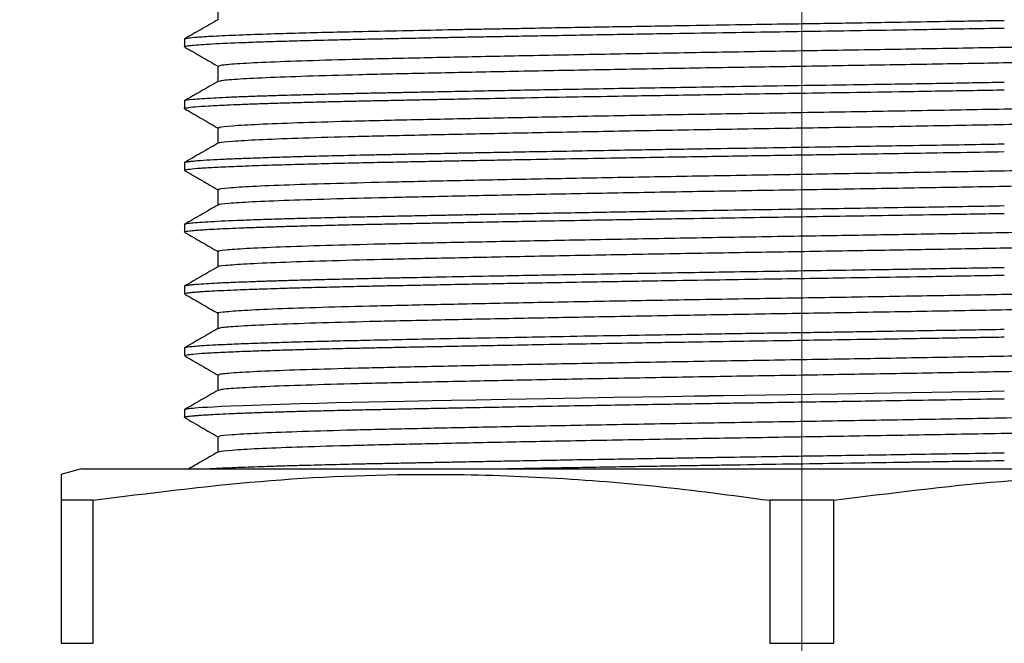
# Model space of a CAD drawing. Header units: millimetres. Extents: x 15 to 415, y 5 to 292.
# Tile 8 of 34: x 54 to 78, y 100 to 115. Entities that reach past the tile are written whole.
import ezdxf

# ---------------------------------------------------------------- set-up
doc = ezdxf.new("R2010")
doc.units = ezdxf.units.MM
doc.layers.add('THICCC', color=7, linetype='Continuous', lineweight=35)
doc.styles.add('SLDTEXTSTYLE0', font='TXT', dxfattribs={"width": 0.75})
doc.dimstyles.new('SLDDIMSTYLE1', dxfattribs={"dimtxt": 2.645833, "dimasz": 3.302, "dimexe": 0, "dimexo": 0.0625, "dimgap": 0.661458, "dimtad": 0, "dimtih": 1, "dimtoh": 1, "dimrnd": 1e-09, "dimzin": 4, "dimdsep": 46, "dimtxsty": 'SLDTEXTSTYLE0', "dimsah": 1, "dimcen": 0.09, "dimadec": 0, "dimazin": 1, "dimtfac": 1, "dimtofl": 0, "dimtmove": 0, "dimatfit": 3, "dimfxl": 1, "dimfrac": 2, "dimtolj": 1, "dimtzin": 12, "dimarcsym": 0})

# ---------------------------------------------------------------- blocks, each defined once
blk = doc.blocks.new('_D_1')
at = {"layer": 'THICCC'}
for p, q in [((57.674, 135.067), (40.883, 135.067)), ((41.883, 135.067), (41.883, 115.191)), ((41.883, 92.067), (41.883, 110.987)), ((57.674, 92.067), (40.883, 92.067))]:
    blk.add_line(p, q, dxfattribs=at)
for points in [[(41.883, 135.067), (41.375, 131.765), (42.391, 131.765)], [(41.883, 92.067), (42.391, 95.369), (41.375, 95.369)]]:
    blk.add_solid(points, dxfattribs=at)
at = {"layer": 'THICCC', "insert": (37.486, 114.397), "char_height": 2.6458, "attachment_point": 1, "style": 'SLDTEXTSTYLE0'}
blk.add_mtext('43.00', dxfattribs=at)
blk = doc.blocks.new('_D_7')
at = {"layer": 'THICCC'}
for p, q in [((61.798, 145.067), (29.05, 145.067)), ((30.05, 145.067), (30.05, 119.505)), ((30.05, 92.067), (30.05, 115.301)), ((57.674, 92.067), (29.05, 92.067))]:
    blk.add_line(p, q, dxfattribs=at)
for points in [[(30.05, 145.067), (29.542, 141.765), (30.558, 141.765)], [(30.05, 92.067), (30.558, 95.369), (29.542, 95.369)]]:
    blk.add_solid(points, dxfattribs=at)
at = {"layer": 'THICCC', "insert": (25.652, 118.712), "char_height": 2.6458, "attachment_point": 1, "style": 'SLDTEXTSTYLE0'}
blk.add_mtext('53.00', dxfattribs=at)
blk = doc.blocks.new('SW_CENTERMARKSYMBOL_2')
at = {"color": 0, "linetype": 'Continuous', "lineweight": 18}
blk.add_line((0, -2.5), (0, -69.738), dxfattribs=at)

msp = doc.modelspace()

# ---------------------------------------------------------------- linework, layer by layer
at = {"color": 7, "linetype": 'Continuous', "lineweight": 25}
for p, q in [((58.488, 115.032), (58.488, 114.657)), ((57.674, 114.192), (57.674, 114.005)), ((58.488, 113.532), (58.488, 113.157)), ((57.674, 112.692), (57.674, 112.505)), ((58.488, 112.032), (58.488, 111.657)), ((57.674, 111.192), (57.674, 111.005)), ((58.488, 110.532), (58.488, 110.157)), ((57.674, 109.692), (57.674, 109.505)), ((58.488, 109.032), (58.488, 108.657)), ((57.674, 108.192), (57.674, 108.005)), ((58.488, 107.532), (58.488, 107.157)), ((57.674, 106.692), (57.674, 106.505)), ((58.488, 106.032), (58.488, 105.657)), ((57.674, 105.193), (57.674, 105.005)), ((58.488, 104.532), (58.488, 104.157)), ((55.174, 103.755), (54.673, 103.621)), ((55.174, 103.755), (63.924, 103.755)), ((63.924, 103.755), (90.174, 103.755)), ((55.452, 102.992), (54.674, 102.992)), ((54.674, 102.992), (54.674, 99.519)), ((55.452, 99.519), (55.452, 102.992)), ((73.452, 102.992), (71.895, 102.992)), ((71.895, 102.992), (71.895, 99.519)), ((73.452, 99.519), (73.452, 102.992)), ((54.674, 99.519), (55.452, 99.519)), ((71.895, 99.519), (73.452, 99.519))]:
    msp.add_line(p, q, dxfattribs=at)
at = {"color": 7, "linetype": 'Continuous', "lineweight": 25, "flags": 128}
msp.add_lwpolyline([(57.704, 105.193), (57.684, 105.201), (57.696, 105.205), (57.712, 105.209), (57.733, 105.213), (57.759, 105.217), (57.789, 105.221), (57.823, 105.225), (57.862, 105.229), (57.888, 105.232), (57.935, 105.236), (58.008, 105.242), (58.115, 105.25), (58.23, 105.257), (58.379, 105.265), (58.567, 105.275), (58.801, 105.286), (59.09, 105.297), (59.544, 105.313), (60.011, 105.328), (60.477, 105.342), (60.928, 105.353), (61.355, 105.364), (61.746, 105.373), (62.153, 105.382), (62.577, 105.391), (63.015, 105.4), (63.358, 105.406), (63.7, 105.413), (64.162, 105.422), (64.753, 105.434), (65.5, 105.448), (66.458, 105.465), (67.333, 105.48), (68.113, 105.494), (68.789, 105.505), (69.355, 105.515), (69.756, 105.521), (70.068, 105.527), (70.289, 105.53), (70.418, 105.532), (70.436, 105.533), (70.44, 105.533), (70.442, 105.533), (70.442, 105.533), (70.443, 105.533), (70.443, 105.533), (70.443, 105.533), (70.443, 105.533), (70.443, 105.533), (70.443, 105.533), (70.511, 105.534), (70.781, 105.538), (71.309, 105.546), (72.316, 105.562), (73.533, 105.58), (74.858, 105.601), (76.323, 105.625), (76.99, 105.636), (77.596, 105.647)], dxfattribs=at)
at = {"color": 7, "linetype": 'Continuous', "lineweight": 25}
for points, knots in [([(58.486, 114.662), (58.35, 114.584), (58.08, 114.428), (57.809, 114.271), (57.674, 114.193)], [0, 0, 0, 0, 0.499996, 1, 1, 1, 1]), ([(57.674, 114.193), (57.678, 114.197), (57.686, 114.204), (57.754, 114.218), (57.909, 114.236), (58.25, 114.26), (58.797, 114.287), (59.517, 114.313), (60.301, 114.337), (61.079, 114.358), (61.941, 114.377), (62.926, 114.398), (63.844, 114.416), (64.537, 114.43), (64.999, 114.438), (65.486, 114.447), (66.077, 114.458), (66.769, 114.471), (67.523, 114.484), (68.516, 114.501), (69.692, 114.52), (70.975, 114.541), (71.941, 114.556), (72.678, 114.567), (73.327, 114.577), (74.082, 114.589), (75.053, 114.605), (76.252, 114.624), (77.126, 114.639), (77.596, 114.647)], [0, 0, 0, 0, 0.025854, 0.048398, 0.092567, 0.144985, 0.205663, 0.266045, 0.317842, 0.361051, 0.401115, 0.454034, 0.503026, 0.522825, 0.541902, 0.560258, 0.581817, 0.612007, 0.640415, 0.667043, 0.722225, 0.767717, 0.803514, 0.823999, 0.84525, 0.871796, 0.903631, 0.948117, 1, 1, 1, 1]), ([(57.676, 114.005), (57.675, 114.005), (57.669, 114.009), (57.691, 114.017), (57.74, 114.027), (57.88, 114.046), (58.229, 114.072), (58.84, 114.1), (59.45, 114.123), (59.946, 114.139), (60.507, 114.155), (61.075, 114.17), (61.636, 114.183), (62.127, 114.194), (62.619, 114.204), (63.062, 114.213), (63.435, 114.22), (63.746, 114.227), (64.093, 114.234), (64.516, 114.242), (65.033, 114.252), (65.65, 114.263), (66.371, 114.276), (67.166, 114.29), (68.224, 114.309), (69.474, 114.33), (70.861, 114.352), (72.113, 114.371), (73.274, 114.389), (74.469, 114.408), (75.585, 114.426), (76.654, 114.443), (77.273, 114.454), (77.596, 114.459)], [0, 0, 0, 0, 0.003195, 0.028116, 0.051105, 0.075357, 0.149766, 0.222749, 0.259262, 0.294286, 0.326048, 0.364918, 0.391638, 0.41532, 0.439002, 0.462683, 0.476762, 0.489275, 0.503722, 0.521604, 0.54292, 0.567672, 0.595858, 0.627478, 0.658439, 0.713976, 0.763102, 0.805815, 0.845753, 0.884855, 0.93161, 0.964343, 1, 1, 1, 1]), ([(57.684, 113.996), (57.82, 113.918), (58.091, 113.762), (58.362, 113.605), (58.497, 113.527)], [0, 0, 0, 0, 0.500008, 1, 1, 1, 1]), ([(58.507, 113.532), (58.51, 113.541), (58.515, 113.562), (58.906, 113.597), (59.604, 113.634), (60.609, 113.671), (61.874, 113.707), (63.374, 113.74), (65.086, 113.776), (66.989, 113.813), (69.026, 113.85), (71.103, 113.886), (73.177, 113.919), (75.218, 113.953), (77.237, 113.988), (78.5, 114.012), (79.133, 114.024)], [0, 0, 0, 0, 0.061157, 0.134111, 0.207818, 0.281434, 0.354122, 0.425613, 0.498287, 0.571897, 0.645607, 0.718574, 0.787791, 0.857681, 0.928665, 1, 1, 1, 1]), ([(58.519, 113.162), (58.523, 113.17), (58.531, 113.189), (58.908, 113.222), (59.603, 113.259), (60.609, 113.296), (61.874, 113.332), (63.374, 113.365), (65.086, 113.401), (66.989, 113.438), (69.026, 113.475), (71.103, 113.511), (73.177, 113.544), (75.218, 113.578), (77.237, 113.613), (78.5, 113.637), (79.133, 113.649)], [0, 0, 0, 0, 0.049477, 0.123339, 0.197962, 0.272494, 0.346087, 0.418467, 0.492045, 0.566571, 0.641198, 0.715073, 0.78515, 0.85591, 0.927778, 1, 1, 1, 1]), ([(57.688, 112.496), (57.681, 112.499), (57.667, 112.506), (57.686, 112.516), (57.751, 112.53), (57.913, 112.548), (58.239, 112.571), (58.627, 112.591), (59.026, 112.607), (59.394, 112.621), (59.781, 112.634), (60.195, 112.646), (60.627, 112.658), (61.106, 112.671), (61.588, 112.682), (62.077, 112.693), (62.567, 112.703), (63.009, 112.712), (63.442, 112.721), (63.941, 112.731), (64.672, 112.745), (65.69, 112.764), (66.86, 112.785), (68.008, 112.805), (68.999, 112.822), (69.881, 112.836), (70.707, 112.849), (71.615, 112.864), (72.654, 112.88), (73.893, 112.898), (75.027, 112.916), (76.029, 112.933), (76.83, 112.946), (77.347, 112.955), (77.596, 112.959)], [0, 0, 0, 0, 0.020976, 0.04483, 0.067363, 0.116063, 0.164031, 0.211747, 0.240383, 0.269019, 0.297654, 0.32145, 0.348769, 0.374983, 0.401229, 0.424439, 0.44765, 0.47086, 0.484791, 0.504973, 0.535292, 0.575745, 0.626329, 0.668197, 0.701428, 0.732381, 0.761057, 0.787455, 0.826387, 0.867919, 0.914957, 0.943883, 0.973024, 1, 1, 1, 1]), ([(58.486, 113.162), (58.35, 113.084), (58.08, 112.928), (57.809, 112.771), (57.674, 112.693)], [0, 0, 0, 0, 0.499996, 1, 1, 1, 1]), ([(57.681, 112.693), (57.68, 112.695), (57.674, 112.708), (57.846, 112.732), (58.238, 112.759), (58.677, 112.78), (59.033, 112.795), (59.418, 112.809), (59.795, 112.822), (60.152, 112.832), (60.464, 112.841), (60.725, 112.848), (60.977, 112.855), (61.274, 112.862), (61.638, 112.871), (62.041, 112.879), (62.449, 112.888), (62.845, 112.896), (63.27, 112.905), (63.783, 112.915), (64.422, 112.927), (65.099, 112.94), (65.763, 112.953), (66.811, 112.971), (68.331, 112.998), (70.137, 113.028), (71.726, 113.053), (73.09, 113.074), (74.535, 113.096), (76.052, 113.12), (77.084, 113.138), (77.596, 113.147)], [0, 0, 0, 0, 0.014213, 0.086249, 0.15957, 0.191655, 0.225378, 0.255663, 0.282511, 0.305921, 0.325894, 0.340276, 0.352133, 0.368961, 0.38941, 0.40986, 0.430309, 0.449036, 0.465858, 0.488632, 0.517356, 0.547881, 0.572439, 0.596998, 0.670618, 0.742878, 0.791261, 0.838614, 0.886259, 0.94359, 1, 1, 1, 1]), ([(57.684, 112.496), (57.82, 112.418), (58.091, 112.262), (58.362, 112.105), (58.497, 112.027)], [0, 0, 0, 0, 0.500008, 1, 1, 1, 1]), ([(58.523, 112.032), (58.513, 112.039), (58.487, 112.058), (58.804, 112.089), (59.434, 112.126), (60.381, 112.163), (61.596, 112.2), (63.049, 112.233), (64.719, 112.268), (66.587, 112.305), (68.602, 112.343), (70.694, 112.379), (72.814, 112.413), (74.954, 112.448), (77.099, 112.486), (78.454, 112.512), (79.133, 112.524)], [0, 0, 0, 0, 0.0464, 0.119103, 0.192727, 0.266434, 0.33938, 0.410949, 0.483337, 0.556825, 0.630587, 0.703776, 0.775593, 0.847626, 0.923581, 1, 1, 1, 1]), ([(58.524, 111.662), (58.518, 111.668), (58.499, 111.685), (58.806, 111.714), (59.433, 111.751), (60.382, 111.788), (61.596, 111.825), (63.049, 111.858), (64.719, 111.893), (66.587, 111.93), (68.602, 111.968), (70.694, 112.004), (72.814, 112.038), (74.954, 112.073), (77.099, 112.111), (78.454, 112.137), (79.133, 112.149)], [0, 0, 0, 0, 0.034529, 0.108138, 0.182678, 0.257302, 0.331157, 0.403617, 0.476905, 0.551309, 0.625989, 0.700089, 0.772799, 0.845729, 0.92263, 1, 1, 1, 1]), ([(58.486, 111.662), (58.35, 111.584), (58.08, 111.428), (57.809, 111.271), (57.674, 111.193)], [0, 0, 0, 0, 0.499996, 1, 1, 1, 1]), ([(57.677, 111.193), (57.678, 111.196), (57.681, 111.202), (57.717, 111.21), (57.773, 111.219), (57.855, 111.229), (58.015, 111.243), (58.272, 111.26), (58.632, 111.278), (59.037, 111.295), (59.509, 111.312), (60.029, 111.329), (60.581, 111.345), (61.206, 111.361), (61.795, 111.374), (62.315, 111.385), (62.691, 111.393), (63.074, 111.401), (63.483, 111.409), (63.856, 111.416), (64.145, 111.422), (64.365, 111.426), (64.645, 111.432), (65.082, 111.44), (65.71, 111.452), (66.518, 111.466), (67.466, 111.483), (68.406, 111.499), (69.485, 111.517), (70.647, 111.536), (71.944, 111.556), (73.075, 111.573), (74.119, 111.59), (75.148, 111.606), (76.22, 111.623), (77.043, 111.637), (77.496, 111.645), (77.596, 111.647)], [0, 0, 0, 0, 0.0180745, 0.0419193, 0.057343, 0.0788609, 0.1067489, 0.1513136, 0.1880802, 0.2248467, 0.2616132, 0.2983798, 0.331715, 0.3641038, 0.4048336, 0.4239375, 0.4409901, 0.4587097, 0.4770964, 0.4961501, 0.5077835, 0.5141775, 0.5241471, 0.5430014, 0.5682111, 0.5997753, 0.6376929, 0.6759796, 0.7038035, 0.7549349, 0.8000692, 0.840645, 0.8737922, 0.9101356, 0.9496747, 0.9888549, 1, 1, 1, 1]), ([(57.677, 111.005), (57.679, 111.008), (57.683, 111.018), (57.793, 111.036), (58.042, 111.059), (58.426, 111.081), (58.927, 111.104), (59.524, 111.126), (60.162, 111.146), (60.833, 111.164), (61.523, 111.181), (62.264, 111.197), (62.859, 111.209), (63.289, 111.218), (63.561, 111.223), (63.866, 111.229), (64.255, 111.237), (64.733, 111.246), (65.304, 111.257), (66.084, 111.271), (67.046, 111.288), (68.103, 111.307), (69.08, 111.323), (69.956, 111.337), (70.776, 111.35), (71.535, 111.362), (72.252, 111.373), (72.924, 111.384), (73.599, 111.394), (74.377, 111.406), (75.319, 111.421), (76.434, 111.439), (77.196, 111.452), (77.596, 111.459)], [0, 0, 0, 0, 0.0233041, 0.0704736, 0.1204732, 0.1691418, 0.2178106, 0.2664794, 0.3096369, 0.3461547, 0.3867665, 0.4222705, 0.4577743, 0.470685, 0.4806971, 0.4940271, 0.5106748, 0.5306401, 0.5539228, 0.5805226, 0.6233289, 0.6646489, 0.698338, 0.7296916, 0.7587094, 0.7853914, 0.8097373, 0.834059, 0.8559982, 0.8805608, 0.9160306, 0.9558439, 1, 1, 1, 1]), ([(58.526, 110.531), (58.512, 110.536), (58.463, 110.553), (58.715, 110.582), (59.276, 110.619), (60.165, 110.656), (61.327, 110.692), (62.734, 110.726), (64.361, 110.761), (66.191, 110.798), (68.182, 110.835), (70.264, 110.872), (72.38, 110.907), (74.5, 110.941), (76.594, 110.977), (78.132, 111.005), (78.955, 111.021), (79.133, 111.024)], [0, 0, 0, 0, 0.031712, 0.104128, 0.177629, 0.251387, 0.324555, 0.396341, 0.468406, 0.541734, 0.615508, 0.688881, 0.761031, 0.832748, 0.905861, 0.979609, 1, 1, 1, 1]), ([(57.684, 110.996), (57.82, 110.918), (58.091, 110.762), (58.362, 110.605), (58.497, 110.527)], [0, 0, 0, 0, 0.500008, 1, 1, 1, 1]), ([(58.516, 110.162), (58.508, 110.165), (58.471, 110.18), (58.719, 110.207), (59.275, 110.244), (60.166, 110.281), (61.327, 110.317), (62.734, 110.351), (64.361, 110.386), (66.191, 110.423), (68.182, 110.46), (70.264, 110.497), (72.38, 110.532), (74.5, 110.566), (76.594, 110.602), (78.132, 110.63), (78.955, 110.646), (79.133, 110.649)], [0, 0, 0, 0, 0.019658, 0.092975, 0.167392, 0.242068, 0.316146, 0.388826, 0.461788, 0.536029, 0.610722, 0.685008, 0.758056, 0.830666, 0.904689, 0.979355, 1, 1, 1, 1]), ([(58.486, 110.162), (58.35, 110.084), (58.08, 109.928), (57.809, 109.771), (57.674, 109.693)], [0, 0, 0, 0, 0.499996, 1, 1, 1, 1]), ([(57.676, 109.693), (57.678, 109.696), (57.682, 109.703), (57.727, 109.713), (57.854, 109.731), (58.19, 109.757), (58.789, 109.786), (59.397, 109.809), (59.891, 109.825), (60.445, 109.841), (61.031, 109.856), (61.653, 109.871), (62.251, 109.884), (62.831, 109.896), (63.322, 109.906), (63.715, 109.914), (64.052, 109.92), (64.457, 109.928), (64.957, 109.938), (65.557, 109.949), (66.265, 109.962), (67.064, 109.976), (68.137, 109.995), (69.41, 110.016), (70.812, 110.039), (72.093, 110.059), (73.259, 110.076), (74.445, 110.095), (75.543, 110.112), (76.622, 110.13), (77.261, 110.141), (77.596, 110.147)], [0, 0, 0, 0, 0.020854, 0.043802, 0.068015, 0.143052, 0.216582, 0.25337, 0.289863, 0.320864, 0.358999, 0.391632, 0.420272, 0.448912, 0.474178, 0.487271, 0.500885, 0.518052, 0.538771, 0.563041, 0.590863, 0.622236, 0.654839, 0.711097, 0.760897, 0.804239, 0.846141, 0.883541, 0.929296, 0.96294, 1, 1, 1, 1]), ([(57.676, 109.505), (57.677, 109.508), (57.68, 109.514), (57.722, 109.524), (57.795, 109.535), (57.904, 109.546), (58.045, 109.558), (58.228, 109.57), (58.46, 109.582), (58.75, 109.596), (59.083, 109.609), (59.452, 109.623), (59.838, 109.636), (60.259, 109.648), (60.748, 109.662), (61.299, 109.675), (61.882, 109.689), (62.462, 109.701), (62.971, 109.711), (63.42, 109.72), (63.849, 109.729), (64.419, 109.74), (65.11, 109.753), (65.914, 109.768), (66.802, 109.784), (67.703, 109.8), (68.557, 109.814), (69.316, 109.827), (70.248, 109.842), (71.313, 109.859), (72.498, 109.877), (73.636, 109.894), (74.841, 109.914), (76.185, 109.935), (77.107, 109.951), (77.596, 109.959)], [0, 0, 0, 0, 0.0209, 0.043877, 0.06805, 0.09342, 0.118011, 0.142349, 0.171554, 0.200759, 0.229964, 0.259168, 0.286899, 0.311605, 0.341024, 0.374914, 0.403314, 0.431714, 0.460115, 0.474434, 0.492371, 0.516689, 0.54739, 0.57785, 0.612741, 0.650176, 0.679218, 0.706629, 0.732408, 0.779062, 0.819195, 0.856873, 0.898528, 0.946238, 1, 1, 1, 1]), ([(57.684, 109.496), (57.82, 109.418), (58.091, 109.262), (58.362, 109.105), (58.497, 109.027)], [0, 0, 0, 0, 0.500008, 1, 1, 1, 1]), ([(58.516, 109.031), (58.505, 109.034), (58.443, 109.048), (58.642, 109.074), (59.131, 109.111), (59.961, 109.148), (61.069, 109.185), (62.428, 109.22), (64.012, 109.254), (65.802, 109.29), (67.765, 109.327), (69.834, 109.364), (71.946, 109.4), (73.944, 109.431), (75.801, 109.463), (77.515, 109.494), (78.593, 109.514), (79.133, 109.524)], [0, 0, 0, 0, 0.0171055, 0.0892014, 0.1625446, 0.2363169, 0.3096708, 0.3817871, 0.4535269, 0.5266593, 0.6004089, 0.6739299, 0.7463918, 0.8179244, 0.8781259, 0.9389752, 1, 1, 1, 1]), ([(58.495, 108.662), (58.492, 108.663), (58.446, 108.675), (58.648, 108.699), (59.13, 108.736), (59.961, 108.773), (61.069, 108.81), (62.428, 108.845), (64.012, 108.879), (65.802, 108.915), (67.765, 108.952), (69.834, 108.989), (71.946, 109.025), (73.944, 109.056), (75.801, 109.088), (77.515, 109.119), (78.593, 109.139), (79.133, 109.149)], [0, 0, 0, 0, 0.0048683, 0.0778618, 0.1521182, 0.2268089, 0.3010761, 0.3740902, 0.4467232, 0.5207661, 0.5954339, 0.6698702, 0.7432343, 0.8156576, 0.8766085, 0.9382154, 1, 1, 1, 1]), ([(58.486, 108.662), (58.35, 108.584), (58.08, 108.428), (57.809, 108.271), (57.674, 108.193)], [0, 0, 0, 0, 0.499996, 1, 1, 1, 1]), ([(57.679, 108.193), (57.679, 108.196), (57.68, 108.202), (57.717, 108.211), (57.765, 108.218), (57.812, 108.224), (57.873, 108.231), (57.988, 108.241), (58.187, 108.255), (58.479, 108.271), (58.869, 108.289), (59.243, 108.303), (59.519, 108.313), (59.636, 108.317), (59.755, 108.32), (59.882, 108.324), (60.018, 108.328), (60.231, 108.335), (60.538, 108.343), (60.963, 108.354), (61.45, 108.366), (62.003, 108.378), (62.526, 108.39), (63.155, 108.402), (63.955, 108.419), (65.133, 108.441), (66.447, 108.465), (67.766, 108.488), (68.943, 108.508), (70.022, 108.526), (71.078, 108.543), (72.154, 108.56), (73.318, 108.577), (74.6, 108.597), (76.051, 108.621), (77.06, 108.638), (77.596, 108.647)], [0, 0, 0, 0, 0.018102, 0.040683, 0.059433, 0.06993, 0.079842, 0.103521, 0.137772, 0.170242, 0.208605, 0.252859, 0.261992, 0.269916, 0.278206, 0.286864, 0.295889, 0.305281, 0.327991, 0.352597, 0.379099, 0.407498, 0.437792, 0.455308, 0.495306, 0.544575, 0.603109, 0.650506, 0.693519, 0.732201, 0.766552, 0.80561, 0.845615, 0.888925, 0.940913, 1, 1, 1, 1]), ([(57.679, 108.005), (57.677, 108.006), (57.667, 108.013), (57.716, 108.024), (57.819, 108.039), (57.947, 108.05), (58.074, 108.06), (58.235, 108.07), (58.472, 108.083), (58.77, 108.097), (59.083, 108.11), (59.361, 108.12), (59.635, 108.129), (59.97, 108.14), (60.395, 108.152), (60.882, 108.165), (61.389, 108.177), (61.897, 108.189), (62.412, 108.2), (62.852, 108.209), (63.286, 108.217), (63.783, 108.227), (64.387, 108.239), (65.089, 108.253), (65.845, 108.267), (66.727, 108.283), (67.628, 108.298), (68.485, 108.313), (69.47, 108.329), (70.609, 108.348), (71.865, 108.368), (73.027, 108.385), (74.217, 108.404), (75.54, 108.425), (76.689, 108.444), (77.385, 108.456), (77.596, 108.459)], [0, 0, 0, 0, 0.007114, 0.043163, 0.079211, 0.103961, 0.119869, 0.142524, 0.171924, 0.204482, 0.231541, 0.253325, 0.269833, 0.291797, 0.322331, 0.350582, 0.3772, 0.405598, 0.429264, 0.45293, 0.467575, 0.48844, 0.519086, 0.544952, 0.575165, 0.609725, 0.647388, 0.676588, 0.704148, 0.754333, 0.79796, 0.836417, 0.876228, 0.922983, 0.97668, 1, 1, 1, 1]), ([(57.684, 107.996), (57.82, 107.918), (58.091, 107.762), (58.362, 107.605), (58.497, 107.527)], [0, 0, 0, 0, 0.500008, 1, 1, 1, 1]), ([(58.494, 107.532), (58.491, 107.532), (58.425, 107.544), (58.584, 107.567), (58.999, 107.603), (59.768, 107.641), (60.821, 107.677), (62.131, 107.713), (63.671, 107.747), (65.42, 107.783), (67.353, 107.82), (69.406, 107.857), (71.512, 107.893), (73.634, 107.926), (75.741, 107.962), (77.592, 107.995), (78.687, 108.016), (79.133, 108.024)], [0, 0, 0, 0, 0.002581, 0.074349, 0.147503, 0.221258, 0.294767, 0.367201, 0.438747, 0.511653, 0.585347, 0.658985, 0.73173, 0.803225, 0.875844, 0.949432, 1, 1, 1, 1]), ([(58.504, 107.162), (58.522, 107.172), (58.563, 107.194), (59.011, 107.228), (59.765, 107.266), (60.822, 107.302), (62.131, 107.338), (63.671, 107.372), (65.42, 107.408), (67.353, 107.445), (69.406, 107.482), (71.512, 107.518), (73.634, 107.551), (75.741, 107.587), (77.592, 107.62), (78.687, 107.641), (79.133, 107.649)], [0, 0, 0, 0, 0.062884, 0.136944, 0.211613, 0.286032, 0.359364, 0.431795, 0.505605, 0.580211, 0.654761, 0.728407, 0.800788, 0.874306, 0.948806, 1, 1, 1, 1]), ([(58.486, 107.162), (58.35, 107.084), (58.08, 106.928), (57.809, 106.771), (57.674, 106.693)], [0, 0, 0, 0, 0.499996, 1, 1, 1, 1]), ([(57.683, 106.505), (57.681, 106.507), (57.673, 106.515), (57.738, 106.528), (57.887, 106.546), (58.163, 106.566), (58.586, 106.589), (59.057, 106.609), (59.508, 106.625), (59.896, 106.638), (60.327, 106.65), (60.833, 106.664), (61.328, 106.676), (61.766, 106.686), (62.12, 106.694), (62.486, 106.701), (62.825, 106.708), (63.106, 106.714), (63.34, 106.719), (63.585, 106.723), (63.97, 106.731), (64.535, 106.742), (65.326, 106.757), (66.304, 106.775), (67.357, 106.794), (68.579, 106.815), (69.857, 106.836), (71.193, 106.857), (72.402, 106.876), (73.597, 106.894), (74.891, 106.914), (75.932, 106.931), (76.67, 106.944), (77.111, 106.951), (77.419, 106.956), (77.596, 106.959)], [0, 0, 0, 0, 0.016095, 0.050978, 0.088459, 0.137365, 0.186023, 0.234681, 0.263883, 0.289553, 0.315773, 0.34682, 0.379463, 0.397213, 0.414963, 0.432713, 0.450463, 0.462701, 0.471198, 0.482092, 0.495383, 0.521632, 0.554015, 0.592532, 0.63718, 0.673932, 0.727688, 0.774851, 0.815418, 0.854748, 0.90027, 0.951771, 0.965885, 0.980388, 1, 1, 1, 1]), ([(57.682, 106.693), (57.681, 106.696), (57.678, 106.702), (57.723, 106.712), (57.805, 106.724), (57.937, 106.737), (58.147, 106.752), (58.449, 106.77), (58.852, 106.788), (59.322, 106.806), (59.84, 106.823), (60.402, 106.84), (61.006, 106.856), (61.591, 106.87), (62.263, 106.884), (63.098, 106.902), (64.178, 106.923), (65.351, 106.945), (66.595, 106.968), (67.795, 106.989), (68.947, 107.008), (69.888, 107.024), (70.626, 107.036), (71.269, 107.046), (71.953, 107.056), (72.677, 107.067), (73.365, 107.078), (74.003, 107.088), (74.647, 107.098), (75.331, 107.109), (76.053, 107.121), (76.816, 107.133), (77.33, 107.142), (77.596, 107.147)], [0, 0, 0, 0, 0.017443, 0.043475, 0.066396, 0.098158, 0.129934, 0.167367, 0.210455, 0.24919, 0.283183, 0.322106, 0.357068, 0.388069, 0.4163, 0.458753, 0.506288, 0.558903, 0.603614, 0.65225, 0.694322, 0.729827, 0.753504, 0.772976, 0.797909, 0.825645, 0.849119, 0.870245, 0.892949, 0.917229, 0.943085, 0.970518, 1, 1, 1, 1]), ([(57.684, 106.496), (57.82, 106.418), (58.091, 106.262), (58.362, 106.105), (58.497, 106.027)], [0, 0, 0, 0, 0.500008, 1, 1, 1, 1]), ([(58.51, 106.032), (58.51, 106.041), (58.511, 106.062), (58.894, 106.096), (59.585, 106.133), (60.584, 106.17), (61.844, 106.206), (63.338, 106.239), (65.046, 106.275), (66.946, 106.312), (68.98, 106.349), (71.079, 106.386), (73.174, 106.419), (75.234, 106.453), (77.244, 106.489), (78.502, 106.512), (79.133, 106.524)], [0, 0, 0, 0, 0.059571, 0.1325, 0.2062, 0.279827, 0.352544, 0.424036, 0.496681, 0.57028, 0.643997, 0.716989, 0.788588, 0.858224, 0.92894, 1, 1, 1, 1]), ([(58.52, 105.662), (58.522, 105.67), (58.527, 105.689), (58.896, 105.721), (59.584, 105.758), (60.584, 105.795), (61.844, 105.831), (63.338, 105.864), (65.046, 105.9), (66.946, 105.937), (68.98, 105.974), (71.079, 106.011), (73.174, 106.044), (75.234, 106.078), (77.244, 106.114), (78.502, 106.137), (79.133, 106.149)], [0, 0, 0, 0, 0.047869, 0.121705, 0.196322, 0.270865, 0.344487, 0.416869, 0.490417, 0.564932, 0.639567, 0.713467, 0.785958, 0.856459, 0.928055, 1, 1, 1, 1]), ([(58.486, 105.662), (58.35, 105.584), (58.08, 105.428), (57.809, 105.271), (57.674, 105.193)], [0, 0, 0, 0, 0.499996, 1, 1, 1, 1]), ([(57.717, 104.996), (57.697, 104.999), (57.667, 105.004), (57.676, 105.01), (57.684, 105.014), (57.699, 105.019), (57.719, 105.023), (57.746, 105.028), (57.786, 105.033), (57.839, 105.04), (57.915, 105.047), (58.007, 105.055), (58.135, 105.064), (58.308, 105.074), (58.539, 105.086), (58.853, 105.101), (59.245, 105.116), (59.693, 105.131), (60.132, 105.144), (60.545, 105.156), (60.887, 105.165), (61.187, 105.172), (61.485, 105.179), (61.864, 105.188), (62.267, 105.197), (62.67, 105.205), (63.05, 105.213), (63.455, 105.221), (63.872, 105.229), (64.342, 105.238), (64.906, 105.249), (65.63, 105.263), (66.524, 105.279), (67.498, 105.296), (68.47, 105.313), (69.353, 105.327), (70.166, 105.341), (70.905, 105.353), (71.709, 105.365), (72.542, 105.378), (73.459, 105.392), (74.376, 105.406), (75.38, 105.422), (76.472, 105.44), (77.21, 105.453), (77.596, 105.459)], [0, 0, 0, 0, 0.019187, 0.029437, 0.039687, 0.049938, 0.060188, 0.070438, 0.080688, 0.098186, 0.111478, 0.127798, 0.147146, 0.169522, 0.194927, 0.223358, 0.259272, 0.29149, 0.32001, 0.344833, 0.365958, 0.378024, 0.393656, 0.412852, 0.435613, 0.452185, 0.469398, 0.487251, 0.505745, 0.523156, 0.546162, 0.574762, 0.608955, 0.648741, 0.682843, 0.714108, 0.742533, 0.76812, 0.790868, 0.825635, 0.853877, 0.885203, 0.920189, 0.958312, 1, 1, 1, 1]), ([(57.684, 104.996), (57.82, 104.918), (58.091, 104.762), (58.362, 104.605), (58.497, 104.527)], [0, 0, 0, 0, 0.500008, 1, 1, 1, 1]), ([(58.515, 104.532), (58.508, 104.539), (58.488, 104.557), (58.792, 104.588), (59.416, 104.625), (60.358, 104.663), (61.566, 104.699), (63.015, 104.732), (64.68, 104.768), (66.544, 104.805), (68.557, 104.842), (70.648, 104.878), (72.767, 104.913), (74.884, 104.947), (76.652, 104.978), (78.068, 105.004), (78.778, 105.018), (79.133, 105.024)], [0, 0, 0, 0, 0.044824, 0.117493, 0.191101, 0.264809, 0.337776, 0.409356, 0.481706, 0.555174, 0.628934, 0.702139, 0.773984, 0.845975, 0.919262, 0.959628, 1, 1, 1, 1]), ([(58.517, 104.162), (58.513, 104.167), (58.5, 104.184), (58.795, 104.213), (59.416, 104.25), (60.358, 104.288), (61.566, 104.324), (63.015, 104.357), (64.68, 104.393), (66.544, 104.43), (68.557, 104.467), (70.648, 104.503), (72.767, 104.538), (74.884, 104.572), (76.652, 104.603), (78.068, 104.629), (78.778, 104.643), (79.133, 104.649)], [0, 0, 0, 0, 0.032939, 0.106513, 0.181036, 0.255662, 0.329536, 0.402007, 0.475257, 0.549639, 0.624317, 0.698433, 0.771171, 0.844058, 0.918257, 0.959126, 1, 1, 1, 1]), ([(58.486, 104.162), (58.35, 104.084), (58.116, 103.949), (57.881, 103.813), (57.781, 103.755)], [0, 0, 0, 0, 0.576393, 1, 1, 1, 1]), ([(58.212, 103.755), (58.331, 103.762), (58.529, 103.774), (58.889, 103.789), (59.206, 103.802), (59.521, 103.813), (59.82, 103.822), (60.096, 103.831), (60.341, 103.838), (60.939, 103.854), (61.581, 103.87), (62.269, 103.885), (62.488, 103.889), (62.71, 103.894), (62.937, 103.898), (63.167, 103.903), (63.456, 103.908), (63.775, 103.915), (64.148, 103.922), (64.545, 103.93), (65.028, 103.939), (65.599, 103.95), (66.265, 103.962), (67.016, 103.975), (67.805, 103.989), (68.576, 104.002), (69.287, 104.014), (69.933, 104.024), (70.511, 104.034), (71.217, 104.045), (72.014, 104.057), (72.881, 104.07), (73.687, 104.083), (74.522, 104.096), (75.465, 104.111), (76.505, 104.128), (77.219, 104.14), (77.596, 104.147)], [0, 0, 0, 0, 0.051807, 0.085971, 0.11687, 0.144503, 0.16887, 0.18997, 0.207803, 0.222369, 0.315664, 0.327893, 0.340122, 0.352351, 0.364579, 0.376808, 0.389037, 0.409795, 0.425623, 0.445084, 0.468177, 0.494903, 0.52526, 0.559249, 0.595145, 0.628022, 0.65788, 0.684718, 0.708537, 0.729336, 0.771726, 0.805975, 0.835221, 0.870153, 0.908365, 0.951648, 1, 1, 1, 1]), ([(65.245, 103.755), (65.313, 103.757), (65.59, 103.762), (66.12, 103.772), (66.86, 103.785), (67.645, 103.799), (68.42, 103.812), (69.129, 103.824), (69.767, 103.834), (70.331, 103.843), (71.136, 103.856), (72.188, 103.873), (73.543, 103.893), (74.508, 103.908), (75.072, 103.917), (75.222, 103.92), (75.357, 103.922), (75.529, 103.925), (75.738, 103.928), (76.13, 103.935), (76.759, 103.945), (77.295, 103.954), (77.596, 103.959)], [0, 0, 0, 0, 0.01829, 0.07543, 0.139175, 0.209158, 0.272835, 0.330205, 0.381268, 0.426022, 0.464468, 0.572144, 0.673123, 0.782078, 0.799265, 0.807051, 0.817792, 0.83149, 0.848144, 0.867754, 0.925668, 1, 1, 1, 1]), ([(54.674, 103.62), (54.674, 103.605), (54.674, 103.576), (54.674, 103.356), (54.674, 103.113), (54.674, 102.992)], [0, 0, 0, 0, 0.327728, 0.663917, 1, 1, 1, 1]), ([(55.452, 102.992), (56.807, 103.165), (59.516, 103.51), (63.167, 103.659), (66.376, 103.571), (69.142, 103.358), (70.977, 103.114), (71.895, 102.992)], [0, 0, 0, 0, 0.247953, 0.495845, 0.66385, 0.831951, 1, 1, 1, 1]), ([(73.452, 102.992), (74.807, 103.165), (77.516, 103.51), (81.167, 103.659), (84.376, 103.571), (87.142, 103.358), (88.977, 103.114), (89.895, 102.992)], [0, 0, 0, 0, 0.247953, 0.495845, 0.66385, 0.831951, 1, 1, 1, 1])]:
    msp.add_open_spline(points, degree=3, knots=knots, dxfattribs=at)

# ---------------------------------------------------------------- block references
at = {"color": 7, "linetype": 'Continuous', "lineweight": 0}
msp.add_blockref('SW_CENTERMARKSYMBOL_2', (72.674, 145.067), dxfattribs=at)

# ---------------------------------------------------------------- dimensions: what is measured, and where the dimension line sits
at = {"layer": 'THICCC'}
for base, p2, picture, middle in [((30.05, 145.067), (62.798, 145.067), '_D_7', (30.05, 117.403)), ((41.883, 135.067), (58.674, 135.067), '_D_1', (41.883, 113.089))]:
    dim = msp.add_linear_dim(base=base, p1=(58.674, 92.067), p2=p2, angle=90, dimstyle='SLDDIMSTYLE1', dxfattribs=at)
    dim.commit()
    dim.dimension.update_dxf_attribs({"geometry": picture, "text_midpoint": middle, "dimtype": 160})

doc.saveas('drawing.dxf')
